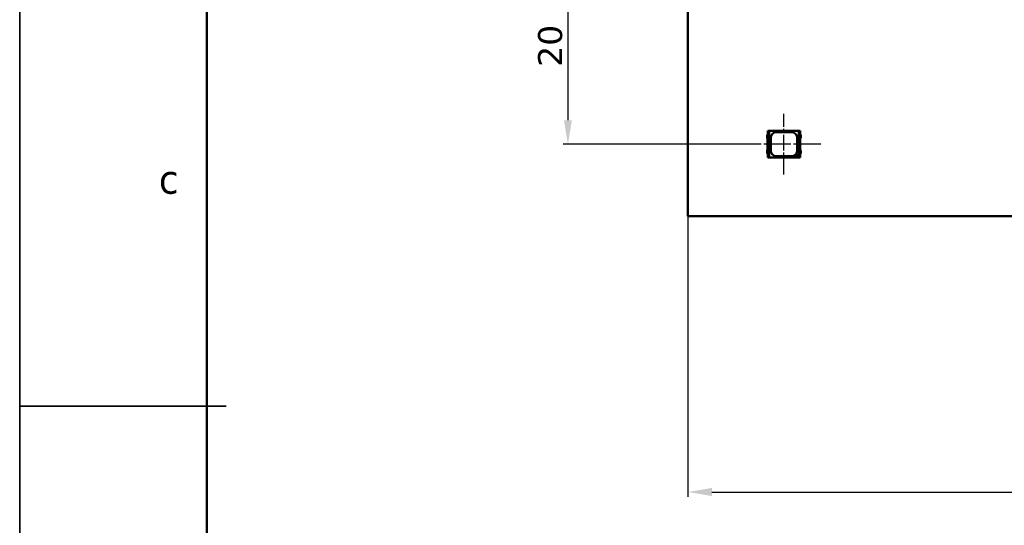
# Model space of a CAD drawing. Header units: millimetres. Extents: x 0 to 420, y 0 to 296.
# Tile 10 of 19: x 0 to 103, y 136 to 188. Entities that reach past the tile are written whole.
import ezdxf

# ---------------------------------------------------------------- set-up
doc = ezdxf.new("R2010")
doc.units = ezdxf.units.MM
doc.linetypes.add('CHAIN', pattern=[0.3543, 0.2362, -0.0295, 0.0591, -0.0295])
doc.layers.get('0').update_dxf_attribs({"lineweight": 25})
for name, color, linetype, lineweight in [('Centerline(ISO)', 7, 'Continuous', 25), ('Dimensions(ISO)', 7, 'Continuous', 25), ('Sketch Geometry(ISO)', 7, 'Continuous', 50), ('Symbols(ISO)', 7, 'Continuous', 25), ('Visible Edges(ISO)', 7, 'Continuous', 50)]:
    doc.layers.add(name, color=color, linetype=linetype, lineweight=lineweight)
doc.styles.add('LG.Philips.Title', font='verdana.ttf', dxfattribs={"width": 0.9})
doc.styles.add('Philips-dimensions', font='verdana.ttf')
doc.dimstyles.new('Philips-Oss', dxfattribs={"dimtxt": 2.5, "dimasz": 2.5, "dimexe": 0.5, "dimexo": 0, "dimgap": 0.5, "dimtad": 1, "dimtoh": 1, "dimrnd": 1e-08, "dimdsep": 46, "dimtxsty": 'Philips-dimensions', "dimcen": 0.09, "dimdle": 10, "dimclrd": 7, "dimclre": 7, "dimclrt": 7, "dimazin": 2, "dimtfac": 1, "dimtmove": 0, "dimatfit": 3, "dimfxl": 1, "dimtolj": 1, "dimlwd": 25, "dimlwe": 25, "dimarcsym": 0})

# ---------------------------------------------------------------- blocks, each defined once
blk = doc.blocks.new('*D20')
at = {"layer": 'Defpoints', "color": 0, "linetype": 'Continuous', "transparency": 16777216}
for p in [(70.1, 167.76), (350.1, 167.76), (350.1, 139.06)]:
    blk.add_point(p, dxfattribs=at)
at = {"layer": 'Dimensions(ISO)', "color": 7, "linetype": 'Continuous', "lineweight": 25, "transparency": 16777216}
for p, q in [((70.1, 167.76), (70.1, 138.56)), ((350.1, 167.76), (350.1, 138.56)), ((72.6, 139.06), (347.6, 139.06))]:
    blk.add_line(p, q, dxfattribs=at)
at = {"layer": 'Dimensions(ISO)', "color": 7, "linetype": 'Continuous', "transparency": 16777216}
for points in [[(72.6, 139.48), (72.6, 138.64), (70.1, 139.06)], [(347.6, 139.48), (347.6, 138.64), (350.1, 139.06)]]:
    blk.add_solid(points, dxfattribs=at)
at = {"layer": 'Dimensions(ISO)', "color": 7, "linetype": 'Continuous', "lineweight": 25, "transparency": 16777216, "insert": (203.01, 145.66), "char_height": 2.5, "attachment_point": 1, "style": 'Philips-dimensions'}
blk.add_mtext('\\A1;280\\S+0.6^ -0.2;', dxfattribs=at)
blk = doc.blocks.new('Borders A3')
at = {"layer": 'Sketch Geometry(ISO)', "color": 7, "linetype": 'Continuous', "lineweight": 35}
for p, q in [((0.5, 296.5), (0.5, 0.5)), ((0.5, 148), (20, 148)), ((18, 148), (22, 148))]:
    blk.add_line(p, q, dxfattribs=at)
at = {"layer": 'Sketch Geometry(ISO)', "color": 1, "linetype": 'Continuous', "lineweight": 50, "true_color": 0xff0000}
blk.add_line((20, 287), (20, 10), dxfattribs=at)
at = {"layer": 'Symbols(ISO)', "color": 3, "true_color": 0x00ff00, "insert": (15, 170.05), "char_height": 3, "attachment_point": 7, "style": 'LG.Philips.Title'}
blk.add_mtext('\\fVerdana|b0|i0;\\H3.0000;c', dxfattribs=at)
blk = doc.blocks.new('*D34')
at = {"layer": 'Defpoints', "color": 0, "linetype": 'Continuous', "transparency": 16777216}
for p in [(67.6, 195.26), (57.6, 175.26), (76.06, 175.26)]:
    blk.add_point(p, dxfattribs=at)
at = {"layer": 'Dimensions(ISO)', "color": 7, "linetype": 'Continuous', "lineweight": 25, "transparency": 16777216}
for p, q in [((67.6, 195.26), (57.1, 195.26)), ((57.6, 192.76), (57.6, 177.76)), ((76.06, 175.26), (57.1, 175.26))]:
    blk.add_line(p, q, dxfattribs=at)
at = {"layer": 'Dimensions(ISO)', "color": 7, "linetype": 'Continuous', "transparency": 16777216}
for points in [[(57.18, 192.76), (58.01, 192.76), (57.6, 195.26)], [(57.18, 177.76), (58.01, 177.76), (57.6, 175.26)]]:
    blk.add_solid(points, dxfattribs=at)
at = {"layer": 'Dimensions(ISO)', "color": 7, "linetype": 'Continuous', "lineweight": 25, "transparency": 16777216, "insert": (54.49, 183.32), "char_height": 2.5, "attachment_point": 1, "rotation": 90, "style": 'Philips-dimensions'}
blk.add_mtext('\\A1;20', dxfattribs=at)

msp = doc.modelspace()

# ---------------------------------------------------------------- linework, layer by layer
at = {"layer": 'Centerline(ISO)', "linetype": 'CHAIN', "ltscale": 7.000507}
msp.add_line((80.098, 172.111), (80.098, 178.411), dxfattribs=at)
at = {"layer": 'Centerline(ISO)', "linetype": 'CHAIN', "ltscale": 8.740597}
msp.add_line((83.928, 175.261), (76.062, 175.261), dxfattribs=at)
at = {"layer": 'Visible Edges(ISO)'}
for p, q in [((70.098, 222.761), (70.098, 167.761)), ((78.523, 176.661), (78.423, 176.661)), ((78.423, 176.661), (78.423, 173.861)), ((78.562, 176.661), (78.523, 176.661)), ((78.523, 173.861), (78.523, 176.661)), ((81.634, 176.661), (78.562, 176.661)), ((78.562, 173.861), (78.562, 176.661)), ((79.323, 176.511), (80.873, 176.511)), ((81.634, 176.661), (81.634, 174.272)), ((81.673, 176.661), (81.634, 176.661)), ((81.773, 176.661), (81.673, 176.661)), ((81.673, 176.661), (81.673, 173.861)), ((81.773, 173.861), (81.773, 176.661)), ((78.423, 176.307), (78.348, 176.158)), ((78.348, 176.158), (78.348, 175.903)), ((78.348, 175.903), (78.401, 175.845)), ((78.401, 175.845), (78.401, 174.677)), ((78.723, 174.611), (78.723, 175.911)), ((81.473, 175.911), (81.473, 174.611)), ((81.778, 176.311), (81.773, 176.311)), ((81.848, 176.165), (81.778, 176.311)), ((81.8, 175.859), (81.848, 175.925)), ((81.8, 174.664), (81.8, 175.859)), ((81.848, 175.925), (81.848, 176.165)), ((78.401, 174.677), (78.348, 174.62)), ((78.348, 174.62), (78.348, 174.365)), ((78.348, 174.365), (78.423, 174.216)), ((81.778, 174.211), (81.848, 174.358)), ((81.848, 174.598), (81.8, 174.664)), ((81.848, 174.358), (81.848, 174.598)), ((78.423, 173.861), (78.523, 173.861)), ((78.523, 173.861), (78.562, 173.861)), ((78.562, 173.861), (81.223, 173.861)), ((80.873, 174.011), (79.323, 174.011)), ((81.223, 173.861), (81.634, 174.272)), ((81.651, 173.861), (81.223, 173.861)), ((81.634, 174.272), (81.651, 174.29)), ((81.651, 174.29), (81.651, 173.861)), ((81.651, 173.861), (81.673, 173.861)), ((81.673, 173.861), (81.773, 173.861)), ((81.773, 174.211), (81.778, 174.211)), ((70.098, 167.761), (350.098, 167.761))]:
    msp.add_line(p, q, dxfattribs=at)
for centre, start, end in [((79.323, 175.911), 90, 180), ((80.873, 175.911), 0, 90), ((79.323, 174.611), 180, 270), ((80.873, 174.611), 270, 0)]:
    msp.add_arc(centre, 0.6, start, end, dxfattribs=at)

# ---------------------------------------------------------------- block references
msp.add_blockref('Borders A3', (0, 0))

# ---------------------------------------------------------------- dimensions: what is measured, and where the dimension line sits
at = {"layer": 'Dimensions(ISO)', "color": 7, "linetype": 'Continuous', "lineweight": 25}
for base, p1, p2, angle, override, picture, middle in [((57.598, 175.261), (67.598, 195.261), (76.062, 175.261), 90, {"dimgap": 0.5, "dimtoh": 0, "dimdec": 2, "dimtol": 0, "dimlim": 0, "dimtp": 0, "dimtm": 0, "dimtdec": 2, "dimtofl": 0, "dimatfit": 1}, '*D34', (57.598, 185.261)), ((350.098, 139.06), (70.098, 167.761), (350.098, 167.761), 180, {"dimgap": 0.5, "dimtoh": 0, "dimdec": 2, "dimtol": 1, "dimlim": 0, "dimtp": 0.6, "dimtm": 0.2, "dimtdec": 2, "dimtofl": 0, "dimatfit": 1}, '*D20', (210.098, 139.06))]:
    dim = msp.add_linear_dim(base=base, p1=p1, p2=p2, angle=angle, dimstyle='Philips-Oss', override=override, dxfattribs=at)
    dim.commit()
    dim.dimension.update_dxf_attribs({"geometry": picture, "text_midpoint": middle, "dimtype": 160})

doc.saveas('drawing.dxf')
